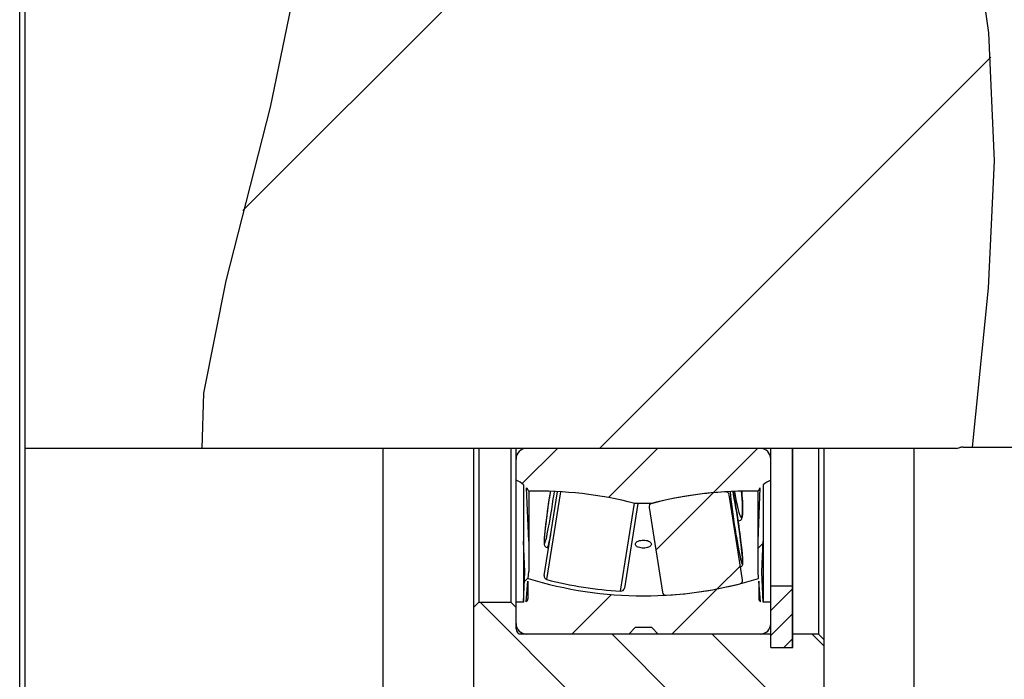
# Model space of a CAD drawing. Extents: x 0 to 594, y 0 to 420.
# Tile 7 of 93: x 60 to 88, y 188 to 206. Entities that reach past the tile are written whole.
import ezdxf

# ---------------------------------------------------------------- set-up
doc = ezdxf.new("R2010")
doc.units = 0
doc.header["$LTSCALE"] = 32.67
doc.layers.get('0').update_dxf_attribs({"linetype": 'CONTINUOUS'})

msp = doc.modelspace()

# ---------------------------------------------------------------- hatches: boundary and pattern name
at = {"linetype": 'CONTINUOUS'}
h = msp.add_hatch(dxfattribs=at)
h.set_pattern_fill('default__8', color=2, scale=2, angle=135, style=0, pattern_type=0)
h.set_pattern_definition([(135, (0, 0), (-1.4142135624, -1.4142135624), [])])
edge = h.paths.add_edge_path()
edge.add_line((82.7718417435, 188.9375129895), (82.9218417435, 188.7875129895))
edge.add_line((82.9218417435, 188.7875129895), (82.9218417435, 183.6875129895))
edge.add_line((82.9218417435, 183.6875129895), (73.0218417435, 183.6875129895))
edge.add_line((73.0218417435, 183.6875129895), (73.0218417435, 189.6875129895))
edge.add_line((73.0218417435, 189.6875129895), (73.1718417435, 189.8375129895))
edge.add_line((73.1718417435, 189.8375129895), (74.0718417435, 189.8375129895))
edge.add_line((74.0718417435, 189.8375129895), (74.2218417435, 189.6875129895))
edge.add_line((74.2218417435, 189.6875129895), (74.2218417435, 189.0875129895))
edge.add_spline(control_points=[(74.2218417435, 189.0875129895), (74.2218731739, 189.0761079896), (74.2243553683, 189.0539395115), (74.2355617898, 189.0218588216), (74.2535759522, 188.9932077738), (74.2775365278, 188.9692471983), (74.3061875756, 188.9512330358), (74.3382682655, 188.9400266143), (74.3604367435, 188.93754442), (74.3718417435, 188.9375129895)], knot_values=[0, 0, 0, 0, 0.1428571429, 0.2857142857, 0.4285714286, 0.5714285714, 0.7142857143, 0.8571428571, 1, 1, 1, 1], degree=3, periodic=0)
edge.add_line((74.3718417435, 188.9375129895), (81.4218417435, 188.9375129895))
edge.add_line((81.4218417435, 188.9375129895), (81.4218417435, 188.5625129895))
edge.add_line((81.4218417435, 188.5625129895), (82.0443417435, 188.5625129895))
edge.add_line((82.0443417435, 188.5625129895), (82.0443417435, 188.9375129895))
edge.add_line((82.0443417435, 188.9375129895), (82.7718417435, 188.9375129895))
edge = h.paths.add_edge_path()
edge.add_line((82.9218417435, 213.0875129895), (82.7718417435, 212.9375129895))
edge.add_line((82.7718417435, 212.9375129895), (82.0443417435, 212.9375129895))
edge.add_line((82.0443417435, 212.9375129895), (82.0443417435, 213.3125129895))
edge.add_line((82.0443417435, 213.3125129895), (81.4218417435, 213.3125129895))
edge.add_line((81.4218417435, 213.3125129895), (81.4218417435, 212.9375129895))
edge.add_line((81.4218417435, 212.9375129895), (74.3718417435, 212.9375129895))
edge.add_spline(control_points=[(74.3718417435, 212.9375129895), (74.3604367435, 212.937481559), (74.3382682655, 212.9349993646), (74.3061875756, 212.9237929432), (74.2775365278, 212.9057787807), (74.2535759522, 212.8818182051), (74.2355617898, 212.8531671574), (74.2243553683, 212.8210864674), (74.2218731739, 212.7989179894), (74.2218417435, 212.7875129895)], knot_values=[0, 0, 0, 0, 0.1428571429, 0.2857142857, 0.4285714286, 0.5714285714, 0.7142857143, 0.8571428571, 1, 1, 1, 1], degree=3, periodic=0)
edge.add_line((74.2218417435, 212.7875129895), (74.2218417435, 212.1875129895))
edge.add_line((74.2218417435, 212.1875129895), (74.0718417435, 212.0375129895))
edge.add_line((74.0718417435, 212.0375129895), (73.1718417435, 212.0375129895))
edge.add_line((73.1718417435, 212.0375129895), (73.0218417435, 212.1875129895))
edge.add_line((73.0218417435, 212.1875129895), (73.0218417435, 218.9375129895))
edge.add_line((73.0218417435, 218.9375129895), (82.9218417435, 218.9375129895))
edge.add_line((82.9218417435, 218.9375129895), (82.9218417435, 213.0875129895))
h = msp.add_hatch(dxfattribs=at)
h.set_pattern_fill('default__6', color=2, scale=2, angle=45, style=0, pattern_type=0)
h.set_pattern_definition([(45, (0, 0), (-1.4142135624, 1.4142135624), [])])
edge = h.paths.add_edge_path()
edge.add_line((78.3573451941, 190.120666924), (77.9809857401, 192.5195629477))
edge.add_spline(control_points=[(77.9809719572, 192.5196507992), (77.9791336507, 192.5323373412), (77.979768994, 192.5565310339), (77.9942312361, 192.5913872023), (78.0204826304, 192.618497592), (78.0424362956, 192.6286845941), (78.0548102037, 192.6320333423)], knot_values=[0, 0, 0, 0, 0.25, 0.5, 0.75, 1, 1, 1, 1], degree=3, periodic=0)
edge.add_arc((80.7837417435, 182.0585129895), 10.92, 93.3610238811, 104.4717223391)
edge.add_spline(control_points=[(80.1435316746, 192.959729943), (80.1563365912, 192.9603314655), (80.1803551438, 192.9573569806), (80.2136475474, 192.9395883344), (80.2380892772, 192.9108357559), (80.2461031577, 192.8879990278), (80.2482382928, 192.875359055)], knot_values=[0, 0, 0, 0, 0.25, 0.5, 0.75, 1, 1, 1, 1], degree=3, periodic=0)
edge.add_line((80.2482520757, 192.8752712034), (80.6246115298, 190.4763751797))
edge.add_spline(control_points=[(80.6246115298, 190.4763751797), (80.6264498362, 190.4636886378), (80.6258144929, 190.4394949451), (80.6113522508, 190.4046387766), (80.5851008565, 190.377528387), (80.5631471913, 190.3673413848), (80.5507732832, 190.3639926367)], knot_values=[0, 0, 0, 0, 0.25, 0.5, 0.75, 1, 1, 1, 1], degree=3, periodic=0)
edge.add_arc((77.8218417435, 200.9375129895), 10.92, 273.3610238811, 284.4717223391)
edge.add_spline(control_points=[(78.4620518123, 190.036296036), (78.4492468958, 190.0356945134), (78.4252283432, 190.0386689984), (78.3919359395, 190.0564376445), (78.3674942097, 190.0851902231), (78.3594803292, 190.1080269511), (78.3573451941, 190.120666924)], knot_values=[0, 0, 0, 0, 0.25, 0.5, 0.75, 1, 1, 1, 1], degree=3, periodic=0)
edge = h.paths.add_edge_path()
edge.add_line((77.9809857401, 209.3554630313), (78.3573451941, 211.754359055))
edge.add_spline(control_points=[(78.3573451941, 211.754359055), (78.3594803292, 211.7669990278), (78.3674942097, 211.7898357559), (78.3919359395, 211.8185883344), (78.4252283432, 211.8363569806), (78.4492468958, 211.8393314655), (78.4620518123, 211.838729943)], knot_values=[0, 0, 0, 0, 0.25, 0.5, 0.75, 1, 1, 1, 1], degree=3, periodic=0)
edge.add_arc((77.8218417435, 200.9375129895), 10.92, 75.5282776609, 86.6389761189)
edge.add_spline(control_points=[(80.5507732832, 211.5110333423), (80.5631471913, 211.5076845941), (80.5851008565, 211.497497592), (80.6113522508, 211.4703872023), (80.6258144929, 211.4355310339), (80.6264498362, 211.4113373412), (80.6246115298, 211.3986507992)], knot_values=[0, 0, 0, 0, 0.25, 0.5, 0.75, 1, 1, 1, 1], degree=3, periodic=0)
edge.add_line((80.6246115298, 211.3986507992), (80.2482520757, 208.9997547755))
edge.add_spline(control_points=[(80.2482382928, 208.999666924), (80.2461031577, 208.9870269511), (80.2380892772, 208.9641902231), (80.2136475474, 208.9354376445), (80.1803551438, 208.9176689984), (80.1563365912, 208.9146945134), (80.1435316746, 208.915296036)], knot_values=[0, 0, 0, 0, 0.25, 0.5, 0.75, 1, 1, 1, 1], degree=3, periodic=0)
edge.add_arc((80.7837417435, 219.8165129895), 10.92, 255.5282776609, 266.6389761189)
edge.add_spline(control_points=[(78.0548102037, 209.2429926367), (78.0424362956, 209.2463413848), (78.0204826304, 209.256528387), (77.9942312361, 209.2836387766), (77.979768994, 209.3184949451), (77.9791336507, 209.3426886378), (77.9809719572, 209.3553751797)], knot_values=[0, 0, 0, 0, 0.25, 0.5, 0.75, 1, 1, 1, 1], degree=3, periodic=0)
edge = h.paths.add_edge_path()
edge.add_line((81.2061417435, 212.0375129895), (81.1702167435, 211.1750129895))
edge.add_line((81.1702167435, 211.1750129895), (81.2061417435, 210.3125129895))
edge.add_line((81.2061417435, 210.3125129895), (81.2061417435, 208.7165105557))
edge.add_spline(control_points=[(81.2061417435, 208.7165105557), (81.2379736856, 208.6885207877), (81.3057556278, 208.6390314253), (81.3817736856, 208.6025224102), (81.4218417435, 208.5875129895)], knot_values=[0, 0, 0, 0, 0.5, 1, 1, 1, 1], degree=3, periodic=0)
edge.add_line((81.4218417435, 208.5875129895), (81.4218417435, 207.9875129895))
edge.add_spline(control_points=[(81.4218417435, 207.9875129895), (81.421602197, 207.9550988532), (81.4120114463, 207.8937367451), (81.3685088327, 207.8081204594), (81.3012342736, 207.7408459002), (81.2156179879, 207.6973432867), (81.1542558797, 207.6877525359), (81.1218417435, 207.6875129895)], knot_values=[0, 0, 0, 0, 0.2, 0.4, 0.6, 0.8, 1, 1, 1, 1], degree=3, periodic=0)
edge.add_line((81.1218417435, 207.6875129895), (74.5218417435, 207.6875129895))
edge.add_spline(control_points=[(74.5218417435, 207.6875129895), (74.4894276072, 207.6877525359), (74.4280654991, 207.6973432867), (74.3424492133, 207.7408459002), (74.2751746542, 207.8081204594), (74.2316720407, 207.8937367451), (74.2220812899, 207.9550988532), (74.2218417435, 207.9875129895)], knot_values=[0, 0, 0, 0, 0.2, 0.4, 0.6, 0.8, 1, 1, 1, 1], degree=3, periodic=0)
edge.add_line((74.2218417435, 207.9875129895), (74.2218417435, 208.5875129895))
edge.add_spline(control_points=[(74.2218417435, 208.5875129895), (74.2618783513, 208.6025106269), (74.3378399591, 208.6389858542), (74.4055783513, 208.6884209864), (74.4373917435, 208.7163785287)], knot_values=[0, 0, 0, 0, 0.5, 1, 1, 1, 1], degree=3, periodic=0)
edge.add_line((74.4373917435, 208.7163785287), (74.4373917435, 210.3125129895))
edge.add_line((74.4373917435, 210.3125129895), (74.4733167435, 211.1750129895))
edge.add_line((74.4733167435, 211.1750129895), (74.4373917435, 212.0375129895))
edge.add_line((74.4373917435, 212.0375129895), (74.2218417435, 212.0375129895))
edge.add_line((74.2218417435, 212.0375129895), (74.2218417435, 212.6375129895))
edge.add_spline(control_points=[(74.2218417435, 212.6375129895), (74.2220812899, 212.6699271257), (74.2316720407, 212.7312892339), (74.2751746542, 212.8169055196), (74.3424492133, 212.8841800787), (74.4280654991, 212.9276826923), (74.4894276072, 212.937273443), (74.5218417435, 212.9375129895)], knot_values=[0, 0, 0, 0, 0.2, 0.4, 0.6, 0.8, 1, 1, 1, 1], degree=3, periodic=0)
edge.add_line((74.5218417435, 212.9375129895), (77.4093417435, 212.9375129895))
edge.add_line((77.4093417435, 212.9375129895), (77.5849996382, 212.7500129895))
edge.add_line((77.5849996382, 212.7500129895), (78.0586838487, 212.7500129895))
edge.add_line((78.0586838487, 212.7500129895), (78.2343417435, 212.9375129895))
edge.add_line((78.2343417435, 212.9375129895), (81.1218417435, 212.9375129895))
edge.add_spline(control_points=[(81.1218417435, 212.9375129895), (81.1542558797, 212.937273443), (81.2156179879, 212.9276826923), (81.3012342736, 212.8841800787), (81.3685088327, 212.8169055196), (81.4120114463, 212.7312892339), (81.421602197, 212.6699271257), (81.4218417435, 212.6375129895)], knot_values=[0, 0, 0, 0, 0.2, 0.4, 0.6, 0.8, 1, 1, 1, 1], degree=3, periodic=0)
edge.add_line((81.4218417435, 212.6375129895), (81.4218417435, 212.0375129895))
edge.add_line((81.4218417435, 212.0375129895), (81.2061417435, 212.0375129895))
edge.add_line((81.0624417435, 210.3125129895), (81.0624417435, 211.1705239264))
edge.add_line((81.0624417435, 211.1705239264), (81.0781990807, 211.3606622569))
edge.add_arc((77.8218417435, 200.9380123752), 10.9195006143, 72.6495850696, 107.3512187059)
edge.add_line((74.5653381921, 211.360616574), (74.5810917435, 211.1705239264))
edge.add_line((74.5810917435, 211.1705239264), (74.5810917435, 210.3125129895))
edge.add_line((74.5810917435, 210.3125129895), (74.5181136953, 208.8005139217))
edge.add_arc((73.9810315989, 209.2350149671), 0.690831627, 321.0270361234, 330.9879934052)
edge.add_arc((74.8597917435, 219.8165129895), 10.92, 268.5589778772, 284.4185149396)
edge.add_line((77.5789030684, 209.2404629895), (78.0647804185, 209.2404629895))
edge.add_arc((80.7838917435, 219.8165129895), 10.92, 255.5814850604, 271.4410221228)
edge.add_arc((81.6626518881, 209.2350149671), 0.690831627, 209.0120065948, 218.9521052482)
edge.add_line((81.1254116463, 208.8007094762), (81.0624417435, 210.3125129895))
edge.add_line((81.0849417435, 211.442023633), (81.1330887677, 212.0229970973))
edge.add_spline(control_points=[(81.1330887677, 212.0229970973), (81.1230374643, 212.0167673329), (81.1060549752, 212.0020997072), (81.0887828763, 211.9714154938), (81.0850533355, 211.9492878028), (81.0849417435, 211.9374629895)], knot_values=[0, 0, 0, 0, 0.3333333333, 0.6666666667, 1, 1, 1, 1], degree=3, periodic=0)
edge.add_line((81.0849417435, 211.9374629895), (81.0849417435, 211.442023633))
edge.add_line((74.510436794, 212.0230927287), (74.5587417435, 211.440213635))
edge.add_line((74.5587417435, 211.440213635), (74.5587417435, 211.9374629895))
edge.add_spline(control_points=[(74.5587417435, 211.9374629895), (74.5586293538, 211.9493105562), (74.5548869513, 211.9714757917), (74.5375536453, 212.0022023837), (74.5205186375, 212.0168690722), (74.510436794, 212.0230927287)], knot_values=[0, 0, 0, 0, 0.3333333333, 0.6666666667, 1, 1, 1, 1], degree=3, periodic=0)
edge = h.paths.add_edge_path()
edge.add_line((81.2061417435, 191.5625129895), (81.1702167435, 190.7000129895))
edge.add_line((81.1702167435, 190.7000129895), (81.2061417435, 189.8375129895))
edge.add_line((81.2061417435, 189.8375129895), (81.4218417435, 189.8375129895))
edge.add_line((81.4218417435, 189.8375129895), (81.4218417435, 189.2375129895))
edge.add_spline(control_points=[(81.4218417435, 189.2375129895), (81.421602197, 189.2050988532), (81.4120114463, 189.1437367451), (81.3685088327, 189.0581204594), (81.3012342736, 188.9908459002), (81.2156179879, 188.9473432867), (81.1542558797, 188.9377525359), (81.1218417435, 188.9375129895)], knot_values=[0, 0, 0, 0, 0.2, 0.4, 0.6, 0.8, 1, 1, 1, 1], degree=3, periodic=0)
edge.add_line((81.1218417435, 188.9375129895), (78.2343417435, 188.9375129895))
edge.add_line((78.2343417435, 188.9375129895), (78.0586838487, 189.1250129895))
edge.add_line((78.0586838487, 189.1250129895), (77.5849996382, 189.1250129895))
edge.add_line((77.5849996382, 189.1250129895), (77.4093417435, 188.9375129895))
edge.add_line((77.4093417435, 188.9375129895), (74.5218417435, 188.9375129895))
edge.add_spline(control_points=[(74.5218417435, 188.9375129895), (74.4894276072, 188.9377525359), (74.4280654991, 188.9473432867), (74.3424492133, 188.9908459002), (74.2751746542, 189.0581204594), (74.2316720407, 189.1437367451), (74.2220812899, 189.2050988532), (74.2218417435, 189.2375129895)], knot_values=[0, 0, 0, 0, 0.2, 0.4, 0.6, 0.8, 1, 1, 1, 1], degree=3, periodic=0)
edge.add_line((74.2218417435, 189.2375129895), (74.2218417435, 189.8375129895))
edge.add_line((74.2218417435, 189.8375129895), (74.4373917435, 189.8375129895))
edge.add_line((74.4373917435, 189.8375129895), (74.4733167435, 190.7000129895))
edge.add_line((74.4733167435, 190.7000129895), (74.4373917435, 191.5625129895))
edge.add_line((74.4373917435, 191.5625129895), (74.4373917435, 193.1586474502))
edge.add_spline(control_points=[(74.4373917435, 193.1586474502), (74.4055783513, 193.1866049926), (74.3378399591, 193.2360401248), (74.2618783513, 193.2725153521), (74.2218417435, 193.2875129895)], knot_values=[0, 0, 0, 0, 0.5, 1, 1, 1, 1], degree=3, periodic=0)
edge.add_line((74.2218417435, 193.2875129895), (74.2218417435, 193.8875129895))
edge.add_spline(control_points=[(74.2218417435, 193.8875129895), (74.2220812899, 193.9199271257), (74.2316720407, 193.9812892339), (74.2751746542, 194.0669055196), (74.3424492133, 194.1341800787), (74.4280654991, 194.1776826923), (74.4894276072, 194.187273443), (74.5218417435, 194.1875129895)], knot_values=[0, 0, 0, 0, 0.2, 0.4, 0.6, 0.8, 1, 1, 1, 1], degree=3, periodic=0)
edge.add_line((74.5218417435, 194.1875129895), (81.1218417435, 194.1875129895))
edge.add_spline(control_points=[(81.1218417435, 194.1875129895), (81.1542558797, 194.187273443), (81.2156179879, 194.1776826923), (81.3012342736, 194.1341800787), (81.3685088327, 194.0669055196), (81.4120114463, 193.9812892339), (81.421602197, 193.9199271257), (81.4218417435, 193.8875129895)], knot_values=[0, 0, 0, 0, 0.2, 0.4, 0.6, 0.8, 1, 1, 1, 1], degree=3, periodic=0)
edge.add_line((81.4218417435, 193.8875129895), (81.4218417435, 193.2875129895))
edge.add_spline(control_points=[(81.4218417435, 193.2875129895), (81.3817736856, 193.2725035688), (81.3057556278, 193.2359945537), (81.2379736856, 193.1865051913), (81.2061417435, 193.1585154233)], knot_values=[0, 0, 0, 0, 0.5, 1, 1, 1, 1], degree=3, periodic=0)
edge.add_line((81.2061417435, 193.1585154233), (81.2061417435, 191.5625129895))
edge.add_line((81.0624417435, 190.7045020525), (81.0624417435, 191.5625129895))
edge.add_line((81.0624417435, 191.5625129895), (81.1254116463, 193.0743165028))
edge.add_arc((81.6626518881, 192.6400110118), 0.690831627, 141.0478947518, 150.9879934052)
edge.add_arc((80.7838917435, 182.0585129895), 10.92, 88.5589778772, 104.4185149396)
edge.add_line((78.0647804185, 192.6345629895), (77.5789030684, 192.6345629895))
edge.add_arc((74.8597917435, 182.0585129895), 10.92, 75.5814850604, 91.4410221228)
edge.add_arc((73.9810315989, 192.6400110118), 0.690831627, 29.0120065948, 38.9729638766)
edge.add_line((74.5181136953, 193.0745120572), (74.5810917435, 191.5625129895))
edge.add_line((74.5810917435, 191.5625129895), (74.5810917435, 190.7045020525))
edge.add_line((74.5810917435, 190.7045020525), (74.5653381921, 190.5144094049))
edge.add_arc((77.8218417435, 200.9370136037), 10.9195006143, 252.6487812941, 287.3504149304)
edge.add_line((81.0781990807, 190.514363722), (81.0624417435, 190.7045020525))
edge.add_line((81.1330887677, 189.8520288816), (81.0849417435, 190.4330023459))
edge.add_line((81.0849417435, 190.4330023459), (81.0849417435, 189.9375629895))
edge.add_spline(control_points=[(81.0849417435, 189.9375629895), (81.0850533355, 189.9257381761), (81.0887828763, 189.9036104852), (81.1060549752, 189.8729262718), (81.1230374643, 189.858258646), (81.1330887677, 189.8520288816)], knot_values=[0, 0, 0, 0, 0.3333333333, 0.6666666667, 1, 1, 1, 1], degree=3, periodic=0)
edge.add_line((74.5587417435, 190.434812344), (74.510436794, 189.8519332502))
edge.add_spline(control_points=[(74.510436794, 189.8519332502), (74.5205186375, 189.8581569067), (74.5375536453, 189.8728235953), (74.5548869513, 189.9035501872), (74.5586293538, 189.9257154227), (74.5587417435, 189.9375629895)], knot_values=[0, 0, 0, 0, 0.3333333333, 0.6666666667, 1, 1, 1, 1], degree=3, periodic=0)
edge.add_line((74.5587417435, 189.9375629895), (74.5587417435, 190.434812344))
h = msp.add_hatch(dxfattribs=at)
h.set_pattern_fill('default__30', color=2, scale=11.88, angle=45, style=0, pattern_type=0)
h.set_pattern_definition([(45, (0, 0), (-8.4004285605, 8.4004285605), [])])
edge = h.paths.add_edge_path()
edge.add_arc((86.8611633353, 193.8500129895), 0.375, 90, 105.0000000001)
edge.add_line((86.7641061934, 194.2122351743), (86.6718417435, 194.1875129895))
edge.add_line((86.6718417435, 194.1875129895), (65.2469936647, 194.1875129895))
edge.add_spline(control_points=[(65.2469936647, 194.1875129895), (65.2489046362, 194.3278337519), (65.2646400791, 194.6476863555), (65.3201005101, 195.2368381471), (65.4190679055, 195.9601438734), (65.568312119, 196.826856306), (65.7672730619, 197.8170346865), (66.0118977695, 198.9081140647), (66.2315736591, 199.828927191), (66.4624743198, 200.7546899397), (66.6942520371, 201.6477001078), (66.9270189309, 202.5222328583), (67.1574847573, 203.3807003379), (67.3825651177, 204.2314340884), (67.5976608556, 205.0878381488), (67.7981972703, 205.9695441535), (67.9702892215, 206.9333242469), (68.0298531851, 207.4473536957), (68.0488609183, 207.6875129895)], knot_values=[0, 0, 0, 0, 0.0625, 0.125, 0.1875, 0.25, 0.3125, 0.375, 0.4375, 0.5, 0.5625, 0.625, 0.6875, 0.75, 0.8125, 0.875, 0.9375, 1, 1, 1, 1], degree=3, periodic=0)
edge.add_line((68.0488609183, 207.6875129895), (86.6718417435, 207.6875129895))
edge.add_line((86.6718417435, 207.6875129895), (86.7641061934, 207.6627908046))
edge.add_arc((86.8611633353, 208.0250129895), 0.375, 255, 269.9999999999)
edge.add_line((86.8611633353, 207.6500129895), (87.3617797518, 207.6500129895))
edge.add_spline(control_points=[(87.3617797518, 207.6500129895), (87.4226771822, 207.2406984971), (87.5310158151, 206.4040445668), (87.6659498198, 205.0903808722), (87.7349256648, 203.7318582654), (87.7517978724, 202.1789516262), (87.6970201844, 200.4234959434), (87.5584875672, 198.4085050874), (87.3367855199, 196.1919058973), (87.1914879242, 194.8707171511), (87.1146358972, 194.2250129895)], knot_values=[0, 0, 0, 0, 0.125, 0.25, 0.375, 0.5, 0.625, 0.75, 0.875, 1, 1, 1, 1], degree=3, periodic=0)
edge.add_line((87.1146358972, 194.2250129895), (86.8611633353, 194.2250129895))
h = msp.add_hatch(dxfattribs=at)
h.set_pattern_fill('default__7', color=2, scale=0.5, angle=45, style=0, pattern_type=0)
h.set_pattern_definition([(45, (0, 0), (-0.3535533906, 0.3535533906), [])])
h.paths.add_polyline_path([(81.4218417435, 190.3025129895), (82.0218417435, 190.3025129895), (82.0218417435, 188.5625129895), (81.4218417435, 188.5625129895)])

# ---------------------------------------------------------------- linework, layer by layer
at = {"color": 7, "linetype": 'CONTINUOUS'}
for p, q in [((60.1968417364, 161.6375129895), (60.1968417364, 240.2375129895)), ((60.3468417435, 161.7878392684), (60.3468417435, 240.0871867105)), ((87.5792777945, 205.9349178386), (87.3519096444, 207.6500129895)), ((68.0276763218, 207.4634324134), (67.2776111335, 203.8360060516)), ((87.7414503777, 202.3192088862), (87.5792777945, 205.9349178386)), ((67.2776111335, 203.8360060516), (66.0189420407, 198.9278087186)), ((87.5733399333, 198.7139650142), (87.7414503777, 202.3192088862)), ((66.0189420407, 198.9278087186), (65.3914655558, 195.745378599)), ((87.2199388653, 195.1547499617), (87.5733399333, 198.7139650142)), ((65.3914655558, 195.745378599), (65.3477335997, 194.1875129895)), ((87.1170553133, 194.2250129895), (87.2199388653, 195.1547499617)), ((86.6718417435, 194.1875129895), (86.7641061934, 194.2122351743)), ((86.8611633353, 194.2250129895), (117.9825201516, 194.2250129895)), ((86.6718417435, 194.1875129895), (60.3468417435, 194.1875129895)), ((70.4718417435, 181.4375129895), (70.4718417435, 194.1875129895)), ((73.0218417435, 194.1875129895), (73.0218417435, 183.6875129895)), ((73.1718417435, 194.1875129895), (73.1718417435, 189.8375129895)), ((74.0718417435, 194.1875129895), (74.0718417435, 189.8375129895)), ((74.2218417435, 189.0875129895), (74.2218417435, 194.1875129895)), ((81.4218417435, 188.5625129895), (81.4218417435, 194.1875129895)), ((82.0218417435, 194.1875129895), (82.0218417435, 188.5625129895)), ((82.0443417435, 188.5625129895), (82.0443417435, 194.1875129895)), ((82.7718417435, 194.1875129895), (82.7718417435, 188.9375129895)), ((82.9218417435, 194.1875129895), (82.9218417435, 183.6875129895)), ((85.4718417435, 183.6875129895), (85.4718417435, 194.1875129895)), ((74.4373917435, 193.1586474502), (74.4373917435, 189.8375129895)), ((81.2061417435, 193.1585154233), (81.2061417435, 189.8375129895)), ((74.5810917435, 191.5625129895), (74.5181136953, 193.0745120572)), ((74.5810917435, 192.9820506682), (74.5810917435, 190.7045020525)), ((75.0168458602, 190.5933962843), (75.3931965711, 192.9626942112)), ((80.6246115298, 190.4763751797), (80.2482520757, 192.8752712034)), ((81.0624417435, 191.5625129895), (81.1254116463, 193.0743165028)), ((81.0624417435, 190.7045020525), (81.0624417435, 192.9817946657)), ((77.6643810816, 192.6316259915), (77.2839856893, 190.2368649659)), ((78.0647804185, 192.6345629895), (77.5789030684, 192.6345629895)), ((78.0049658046, 192.6010893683), (78.0011830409, 192.6376636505)), ((77.9809857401, 192.5195629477), (78.3573451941, 190.120666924)), ((80.513623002, 192.1302504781), (80.4956970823, 192.1264785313)), ((74.4733167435, 190.7000129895), (74.4373917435, 191.5625129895)), ((81.1702167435, 190.7000129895), (81.2061417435, 191.5625129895)), ((75.1002129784, 191.3838505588), (75.1408981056, 191.3743612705)), ((74.4373917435, 189.8375129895), (74.4733167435, 190.7000129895)), ((74.5653381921, 190.5144094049), (74.5810917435, 190.7045020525)), ((81.0781990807, 190.514363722), (81.0624417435, 190.7045020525)), ((81.2061417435, 189.8375129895), (81.1702167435, 190.7000129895)), ((74.510436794, 189.8519332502), (74.5587417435, 190.434812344)), ((74.5587417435, 190.434812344), (74.5587417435, 189.9375629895)), ((81.1330887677, 189.8520288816), (81.0849417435, 190.4330023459)), ((81.0849417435, 190.4330023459), (81.0849417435, 189.9375629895)), ((81.4218417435, 190.3025129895), (82.0218417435, 190.3025129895)), ((73.1718417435, 189.8375129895), (73.0218417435, 189.6875129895)), ((73.1718417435, 189.8375129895), (74.0718417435, 189.8375129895)), ((74.0718417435, 189.8375129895), (74.2218417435, 189.6875129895)), ((74.4373917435, 189.8375129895), (74.2218417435, 189.8375129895)), ((81.4218417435, 189.8375129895), (81.2061417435, 189.8375129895)), ((81.4218417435, 188.9375129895), (74.3718417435, 188.9375129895)), ((77.4093417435, 188.9375129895), (77.5849996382, 189.1250129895)), ((78.0586838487, 189.1250129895), (77.5849996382, 189.1250129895)), ((78.2343417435, 188.9375129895), (78.0586838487, 189.1250129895)), ((82.7718417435, 188.9375129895), (82.0443417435, 188.9375129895)), ((82.7718417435, 188.9375129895), (82.9218417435, 188.7875129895)), ((81.4218417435, 188.5625129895), (82.0443417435, 188.5625129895))]:
    msp.add_line(p, q, dxfattribs=at)
at = {"color": 9, "linetype": 'CONTINUOUS'}
for p, q in [((75.0906334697, 190.4808305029), (75.4842274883, 192.9586828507)), ((80.2699716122, 192.9635528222), (80.2808645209, 192.8610297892)), ((77.1792873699, 190.152683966), (77.573712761, 192.6357701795)), ((80.4784329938, 192.532404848), (80.4987165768, 192.4500745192)), ((80.4364249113, 191.7539669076), (80.457709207, 191.6273832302)), ((74.3718417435, 188.9375129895), (74.3718417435, 188.9787215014))]:
    msp.add_line(p, q, dxfattribs=at)
for points in [[(75.1908458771, 192.9716109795), (75.1860254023, 192.9422029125), (75.1650188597, 192.8093930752), (75.1444585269, 192.6745692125), (75.1247102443, 192.5402034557), (75.1060313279, 192.4079781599), (75.0886254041, 192.2794386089), (75.0727265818, 192.1562264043), (75.0585007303, 192.0397349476), (75.0461511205, 191.9315078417), (75.0357996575, 191.8327360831), (75.0276119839, 191.7448124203), (75.0216601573, 191.668675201), (75.0180873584, 191.6059023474), (75.0168458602, 191.5559678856)], [(75.2076001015, 192.3223305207), (75.2308927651, 192.4646414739), (75.2534923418, 192.6081388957), (75.2755595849, 192.753918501), (75.2966122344, 192.8986931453), (75.3060524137, 192.9665342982)], [(80.2808645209, 192.8610297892), (80.2946973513, 192.7414950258), (80.3106214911, 192.6127461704), (80.3285437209, 192.4757710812), (80.3481040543, 192.3332558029), (80.3690364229, 192.1874028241), (80.3909658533, 192.0406506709), (80.413370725, 191.8965686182), (80.4364249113, 191.7539669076)], [(80.4364249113, 192.5043617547), (80.4134447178, 192.6408211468), (80.3911484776, 192.7678056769), (80.3693776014, 192.8861436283), (80.3536661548, 192.9672408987)], [(80.3939617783, 192.9690165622), (80.413370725, 192.8553145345), (80.4364249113, 192.7310161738)], [(80.6246115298, 192.4742747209), (80.6233869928, 192.561306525), (80.6198627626, 192.6580713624), (80.6139918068, 192.7652680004), (80.6059152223, 192.8808001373), (80.597982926, 192.9759908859)], [(80.4364249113, 192.7310161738), (80.457709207, 192.6259047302), (80.4784329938, 192.532404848)], [(75.1060260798, 191.7718985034), (75.1247052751, 191.8633467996), (75.1444542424, 191.9654623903), (75.1650156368, 192.0768464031), (75.1860236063, 192.1955903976), (75.2076001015, 192.3223305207)], [(80.6246115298, 190.9883797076), (80.6233869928, 191.0382384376), (80.6198627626, 191.1009203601), (80.6139918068, 191.1769504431), (80.6059152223, 191.2647537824), (80.595703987, 191.3633939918), (80.5835214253, 191.4714804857), (80.5694876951, 191.5878243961), (80.5538032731, 191.7108841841), (80.536631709, 191.8392685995), (80.5182039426, 191.9713379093), (80.4987208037, 192.1055488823), (80.4784361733, 192.2402207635), (80.4577109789, 192.372883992), (80.4364249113, 192.5043617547)], [(80.4987165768, 192.4500745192), (80.5181990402, 192.380239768), (80.5366265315, 192.3239404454), (80.5537981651, 192.2815930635), (80.5694829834, 192.2539329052), (80.5835173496, 192.2410435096), (80.5957007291, 192.2433387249), (80.6059128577, 192.2605629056), (80.6139903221, 192.2927970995), (80.6198620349, 192.3394450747), (80.6233867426, 192.3998664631), (80.6246115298, 192.4742747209)], [(80.4932139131, 192.1429661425), (80.5063496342, 192.1309732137), (80.513623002, 192.1302504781)], [(75.0168458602, 191.5559678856), (75.0180871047, 191.5209019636), (75.0216594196, 191.5009120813), (75.0276104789, 191.4960434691), (75.0357972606, 191.5061604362), (75.0461478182, 191.5313390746), (75.0584965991, 191.5709892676), (75.0727218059, 191.6248429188), (75.0886202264, 191.6920100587), (75.1060260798, 191.7718985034)], [(75.1991798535, 191.7412712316), (75.1810382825, 191.65392998), (75.1615376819, 191.566765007), (75.1439639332, 191.4955009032), (75.1285679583, 191.4411553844), (75.115569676, 191.4045031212), (75.1051520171, 191.3860588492), (75.1002129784, 191.3838505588)], [(80.457709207, 191.6273832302), (80.4784329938, 191.5087823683), (80.4987165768, 191.3975288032), (80.5181990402, 191.2955290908), (80.5366265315, 191.2041805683), (80.5537981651, 191.1243753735), (80.5694829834, 191.0572740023), (80.5835173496, 191.003468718), (80.5957007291, 190.9638490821), (80.6059128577, 190.9386836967), (80.6139903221, 190.9285627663), (80.6198620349, 190.9334110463), (80.6233867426, 190.953365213), (80.6246115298, 190.9883797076)]]:
    msp.add_lwpolyline(points, dxfattribs=at)
at = {"color": 7, "linetype": 'CONTINUOUS'}
for points in [[(75.1907449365, 192.9716154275), (75.1840236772, 192.9305508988), (75.1620324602, 192.7908899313), (75.1419888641, 192.6588596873), (75.1239262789, 192.5356042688), (75.1078539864, 192.4220514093), (75.093629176, 192.3179881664), (75.0810999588, 192.2230090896), (75.0701387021, 192.1367905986), (75.0605949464, 192.0587457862), (75.0523413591, 191.9883908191), (75.045243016, 191.9251035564), (75.0391850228, 191.86836409), (75.0340525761, 191.8175856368), (75.0297470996, 191.772270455), (75.0261738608, 191.7318950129), (75.0232508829, 191.6960080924), (75.0209017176, 191.6641559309), (75.0190598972, 191.6359402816)], [(80.3539908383, 192.9672552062), (80.3646671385, 192.912055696), (80.3769194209, 192.8467986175), (80.3901736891, 192.7741281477), (80.4044788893, 192.6934198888), (80.4198901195, 192.6039509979), (80.4362998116, 192.5058981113)], [(80.598575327, 192.9759896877), (80.5993253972, 192.9678083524), (80.6076103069, 192.8656954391), (80.6140411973, 192.7742397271), (80.618847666, 192.6928191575), (80.6222482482, 192.6205902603), (80.6244313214, 192.5568242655)], [(80.6244313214, 192.5568242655), (80.6255671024, 192.5006999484), (80.625801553, 192.4514916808), (80.625260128, 192.4084560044)], [(80.4362998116, 192.5058981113), (80.4585695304, 192.3682746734), (80.4793152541, 192.2352496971), (80.4983340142, 192.1089699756), (80.5155832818, 191.9905198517), (80.5310398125, 191.8808148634), (80.5448239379, 191.779699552), (80.5570620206, 191.6868672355), (80.5678611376, 191.6020722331), (80.5773496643, 191.5248312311), (80.5856369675, 191.4547437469), (80.5928405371, 191.3912790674), (80.5990610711, 191.333990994), (80.6044004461, 191.2823663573), (80.6089465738, 191.2359683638), (80.6127849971, 191.1943306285), (80.6159901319, 191.1570500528), (80.6186323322, 191.1237155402), (80.6207730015, 191.0939681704), (80.6224687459, 191.0674540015)], [(80.625260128, 192.4084560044), (80.624046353, 192.3709033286), (80.6222415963, 192.33817933), (80.6198980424, 192.3096114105), (80.6170410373, 192.2846209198), (80.6136295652, 192.2624767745), (80.6095739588, 192.242623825), (80.604596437, 192.2241852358), (80.5982361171, 192.206483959), (80.5896930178, 192.1888949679), (80.5774832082, 192.1708214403), (80.5609152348, 192.1538566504), (80.5396854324, 192.1397418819), (80.513623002, 192.1302504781)], [(75.0190598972, 191.6359402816), (75.0176652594, 191.610974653), (75.0166653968, 191.5889057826), (75.0160149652, 191.569403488), (75.0156757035, 191.5521464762), (75.0156177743, 191.5368499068), (75.0158209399, 191.5231938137), (75.0162769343, 191.5109228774), (75.0170012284, 191.4996564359), (75.0180324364, 191.4891321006), (75.0194859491, 191.4788204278)], [(75.0194859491, 191.4788204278), (75.0215610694, 191.4683086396), (75.0246205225, 191.4571073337), (75.0293154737, 191.444664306), (75.0362618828, 191.4313332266), (75.0461759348, 191.4175837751), (75.0598245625, 191.4041663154), (75.0778167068, 191.3923257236), (75.1002129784, 191.3838505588)], [(77.5968417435, 191.4825232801), (77.6003065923, 191.5021903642), (77.6105921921, 191.521248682), (77.6274073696, 191.539136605), (77.6501460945, 191.5552309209), (77.6778733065, 191.5689785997), (77.7098550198, 191.5800988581), (77.7453083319, 191.5883151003), (77.7831065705, 191.5933436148), (77.8221198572, 191.5950231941), (77.8611083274, 191.5932968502), (77.8988141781, 191.5882354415), (77.9341807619, 191.5799975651), (77.9661702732, 191.5688283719), (77.9938611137, 191.5550393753), (78.0164414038, 191.5389944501), (78.0331354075, 191.5211884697), (78.0433827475, 191.5021738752), (78.0468417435, 191.4825232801)], [(78.0468417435, 191.4825232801), (78.043407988, 191.462943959), (78.0331960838, 191.443941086), (78.0164692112, 191.4260760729), (77.9937981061, 191.4099698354), (77.9660716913, 191.3961769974), (77.9340287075, 191.385005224), (77.8984436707, 191.3767438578), (77.8605373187, 191.371699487), (77.8216146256, 191.3700233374), (77.7827198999, 191.3717369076), (77.7449199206, 191.3768019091), (77.7094284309, 191.3850704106), (77.6773564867, 191.3962837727), (77.6496481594, 191.4101106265), (77.6271450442, 191.4261357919), (77.6105195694, 191.4438970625), (77.600295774, 191.4628866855), (77.5968417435, 191.4825232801)], [(80.6211791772, 190.9070091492), (80.6188967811, 190.8968331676), (80.6155598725, 190.8858896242), (80.6105194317, 190.8737349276), (80.6032776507, 190.8609004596), (80.5934145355, 190.8480596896), (80.5801574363, 190.8356161), (80.5693335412, 190.8287142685)], [(80.6224687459, 191.0674540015), (80.6237693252, 191.0438537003), (80.6247191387, 191.0228625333), (80.6253568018, 191.0041947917), (80.6257149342, 190.9875868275), (80.6258201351, 190.972772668), (80.6256915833, 190.9595223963), (80.6253384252, 190.9475528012), (80.6247581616, 190.936645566), (80.6239212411, 190.9264526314), (80.6227747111, 190.9167415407), (80.6211791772, 190.9070091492)]]:
    msp.add_lwpolyline(points, dxfattribs=at)
for centre, radius, start, end in [((86.8611633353, 193.8500129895), 0.375, 90, 105), ((74.5218417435, 193.8875129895), 0.3, 90, 180), ((81.1218417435, 193.8875129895), 0.3, 0, 90), ((73.9810315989, 192.6400110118), 0.690831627, 48.6547083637, 69.5995088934), ((81.6626518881, 192.6400110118), 0.690831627, 110.4004911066, 131.3618648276), ((73.9810315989, 192.6400110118), 0.690831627, 29.0120065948, 38.9729638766), ((74.8597917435, 182.0585129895), 10.92, 75.5814850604, 91.4410221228), ((80.7837417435, 182.0585129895), 10.92, 93.3610238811, 104.4717223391), ((80.7838917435, 182.0585129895), 10.92, 88.5589778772, 104.4185149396), ((80.1493973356, 192.8598520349), 0.10005, 8.9163731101, 93.3610238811), ((81.6626518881, 192.6400110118), 0.690831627, 141.0478947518, 150.9879934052), ((78.0798129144, 192.5351578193), 0.10005, 104.4717223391, 188.9163731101), ((75.11565704, 190.5777006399), 0.10005, 170.9742693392, 255.5159401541), ((77.8218417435, 200.9370136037), 10.9195006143, 252.6487812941, 287.3504149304), ((77.8218417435, 201.0537629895), 10.92, 255.5159401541, 266.6266545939), ((77.8218417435, 200.9375129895), 10.92, 273.3610238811, 284.4717223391), ((80.5257705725, 190.4608681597), 0.10005, 284.4717223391, 8.9163731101), ((77.1851745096, 190.2525606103), 0.10005, 266.6266545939, 350.9742693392), ((78.4561861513, 190.136173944), 0.10005, 188.9163731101, 273.3610238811), ((74.4586917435, 189.9375629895), 0.10005, 301.1440781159, 360), ((81.1849917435, 189.9375629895), 0.10005, 180, 238.7501933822), ((74.5218417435, 189.2375129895), 0.3, 180, 270), ((81.1218417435, 189.2375129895), 0.3, 270, 360), ((74.3718417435, 189.0875129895), 0.15, 180, 270)]:
    msp.add_arc(centre, radius, start, end, dxfattribs=at)

doc.saveas('drawing.dxf')
